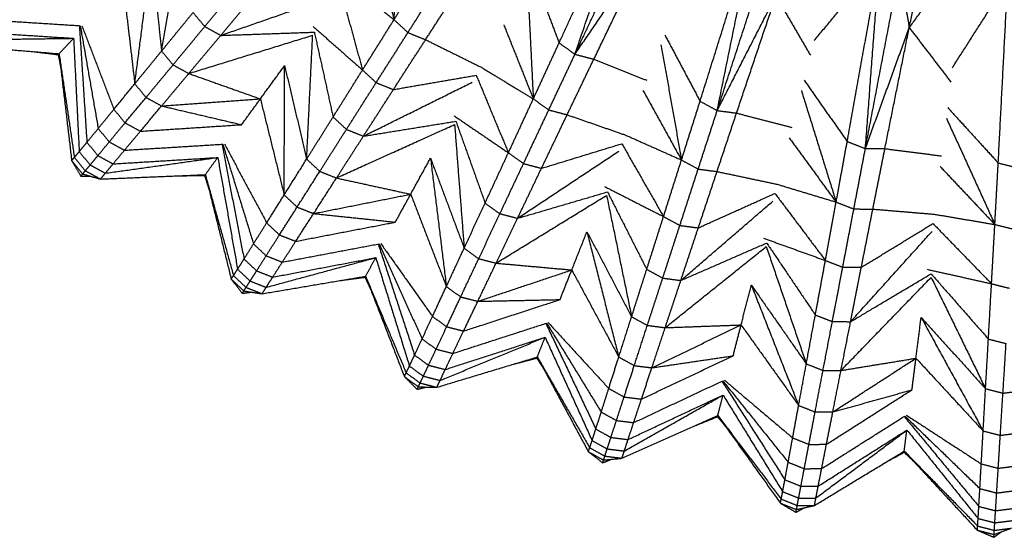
# Model space of a CAD drawing. Header units: millimetres. Extents: x 0 to 20, y 0 to 45.7.
# Tile 2 of 77: x 2.2 to 6.3, y 0 to 2.2. Entities that reach past the tile are written whole.
import ezdxf

# ---------------------------------------------------------------- set-up
doc = ezdxf.new("R2010")
doc.units = ezdxf.units.MM
doc.header["$MEASUREMENT"] = 0
doc.layers.add('Make2D$visible$lines', color=7, linetype='Continuous', true_color=0x000000)

msp = doc.modelspace()

# ---------------------------------------------------------------- linework, layer by layer
at = {"layer": 'Make2D$visible$lines'}
for points in [[(4.4091, 2.0694), (4.5676, 2.4158), (4.7261, 2.7623)], [(4.4753, 2.0218), (4.6007, 2.392), (4.7261, 2.7623)], [(4.4753, 2.0218), (4.6368, 2.3648), (4.7982, 2.7078)], [(3.7185, 2.1666), (3.7369, 2.4107), (3.7553, 2.6548)], [(5.8733, 2.1333), (5.9206, 2.3656), (5.9679, 2.5978)], [(2.7465, 2.0354), (2.7914, 2.2909), (2.8364, 2.5464)], [(4.9985, 1.8252), (5.1123, 2.1888), (5.2261, 2.5523)], [(5.0702, 1.7863), (5.1481, 2.1693), (5.2261, 2.5523)], [(3.6349, 2.4891), (3.6767, 2.3279), (3.7185, 2.1666)], [(5.0702, 1.7863), (5.1873, 2.1468), (5.3045, 2.5074)], [(5.8733, 2.1333), (5.9961, 2.3021), (6.1188, 2.471)], [(2.6345, 1.8983), (2.6692, 2.1667), (2.7039, 2.435)], [(2.7039, 2.435), (2.7252, 2.2352), (2.7465, 2.0354)], [(4.4753, 2.0218), (4.6271, 2.2441), (4.7789, 2.4664)], [(4.5542, 2.0011), (4.6666, 2.2337), (4.7789, 2.4664)], [(5.4755, 2.0789), (5.612, 2.2428), (5.7485, 2.4068)], [(5.6138, 1.6568), (5.6812, 2.0318), (5.7485, 2.4068)], [(5.6898, 1.6272), (5.7192, 2.017), (5.7485, 2.4068)], [(3.7185, 2.1666), (3.7867, 2.2761), (3.855, 2.3855)], [(4.2978, 2.3629), (4.3535, 2.2162), (4.4091, 2.0694)], [(5.6898, 1.6272), (5.7608, 1.9996), (5.8319, 2.372)], [(5.8319, 2.372), (5.8526, 2.2526), (5.8733, 2.1333)], [(2.5861, 2.3096), (2.6103, 2.104), (2.6345, 1.8983)], [(2.9271, 2.1379), (3.001, 2.2272), (3.0749, 2.3165)], [(3.5169, 2.3267), (3.6177, 2.2466), (3.7185, 2.1666)], [(3.7768, 2.1127), (3.8458, 2.2214), (3.9147, 2.33)], [(4.2765, 2.3241), (4.2888, 2.0796), (4.3011, 1.8351)], [(6.0535, 1.9655), (6.1693, 2.1466), (6.2851, 2.3278)], [(6.2454, 1.5669), (6.2652, 1.9473), (6.2851, 2.3278)], [(2.9939, 2.1008), (3.0683, 2.1897), (3.1428, 2.2786)], [(2.9939, 2.1008), (3.234, 2.1844), (3.4742, 2.2679)], [(3.4938, 2.2948), (3.5403, 2.1254), (3.5868, 1.956)], [(3.8505, 2.0829), (3.9204, 2.1912), (3.9904, 2.2996)], [(5.0702, 1.7863), (5.1929, 2.0259), (5.3156, 2.2654)], [(5.151, 1.7756), (5.2333, 2.0205), (5.3156, 2.2654)], [(5.3156, 2.2654), (5.3877, 2.1416), (5.4598, 2.0178)], [(2.7465, 2.0354), (2.8124, 2.1159), (2.8782, 2.1965)], [(2.8782, 2.1965), (2.9027, 2.1672), (2.9271, 2.1379)], [(1.9953, 2.1677), (2.2009, 2.1545), (2.4064, 2.1414)], [(2.4064, 2.1414), (2.444, 1.9262), (2.4815, 1.7111)], [(3.5868, 1.956), (3.6526, 2.0613), (3.7185, 2.1666)], [(3.7185, 2.1666), (3.7476, 2.1397), (3.7768, 2.1127)], [(4.1778, 2.1446), (4.2395, 1.9898), (4.3011, 1.8351)], [(1.9407, 2.1169), (2.1597, 2.1028), (2.3786, 2.0887)], [(2.4029, 2.1395), (2.4186, 1.8964), (2.4343, 1.6534)], [(2.4135, 2.1409), (2.4803, 1.9662), (2.5471, 1.7914)], [(2.7945, 1.9776), (2.8608, 2.0577), (2.9271, 2.1379)], [(2.8603, 1.9413), (3.1193, 2.0213), (3.3784, 2.1013)], [(2.8603, 1.9413), (2.9271, 2.021), (2.9939, 2.1008)], [(2.9271, 2.1379), (2.9605, 2.1194), (2.9939, 2.1008)], [(2.9939, 2.1008), (3.1897, 2.1076), (3.3855, 2.1144)], [(3.3533, 1.5831), (3.3658, 1.8422), (3.3784, 2.1013)], [(3.3802, 2.1385), (3.4835, 2.0472), (3.5868, 1.956)], [(3.3855, 2.1144), (3.4246, 1.9369), (3.4638, 1.7594)], [(3.6438, 1.9031), (3.7103, 2.0079), (3.7768, 2.1127)], [(3.7768, 2.1127), (3.8136, 2.0978), (3.8505, 2.0829)], [(4.8513, 2.1025), (4.9249, 1.9638), (4.9985, 1.8252)], [(5.6898, 1.6272), (5.7816, 1.8803), (5.8733, 2.1333)], [(5.7714, 1.6268), (5.8223, 1.88), (5.8733, 2.1333)], [(5.8733, 2.1333), (5.9604, 2.0195), (6.0474, 1.9057)], [(1.8807, 2.0606), (2.0993, 2.0423), (2.3179, 2.024)], [(1.9037, 2.0823), (2.1412, 2.0855), (2.3786, 2.0887)], [(2.3179, 2.024), (2.3482, 2.0563), (2.3786, 2.0887)], [(2.3786, 2.0887), (2.3904, 1.8515), (2.4021, 1.6143)], [(3.7159, 1.8741), (3.7832, 1.9785), (3.8505, 2.0829)], [(3.8505, 2.0829), (3.9658, 2.0257), (4.0811, 1.9686)], [(4.3011, 1.8351), (4.3551, 1.9523), (4.4091, 2.0694)], [(4.4091, 2.0694), (4.4422, 2.0456), (4.4753, 2.0218)], [(4.835, 2.0613), (4.8779, 1.8203), (4.9207, 1.5793)], [(2.2126, 2.0328), (2.2636, 2.0266), (2.3145, 2.0204)], [(2.3145, 2.0204), (2.3162, 2.0222), (2.3179, 2.024)], [(2.3145, 2.0204), (2.3197, 1.9927), (2.3248, 1.965)], [(2.3179, 2.024), (2.3442, 1.8004), (2.3705, 1.5768)], [(2.3179, 2.024), (2.3499, 1.807), (2.3819, 1.59)], [(2.6345, 1.8983), (2.6905, 1.9669), (2.7465, 2.0354)], [(2.7465, 2.0354), (2.7705, 2.0065), (2.7945, 1.9776)], [(4.3658, 1.7889), (4.4205, 1.9054), (4.4753, 2.0218)], [(4.4753, 2.0218), (4.5148, 2.0114), (4.5542, 2.0011)], [(2.6817, 1.8412), (2.7381, 1.9094), (2.7945, 1.9776)], [(2.7945, 1.9776), (2.8274, 1.9594), (2.8603, 1.9413)], [(4.4426, 1.7686), (4.4984, 1.8848), (4.5542, 2.0011)], [(4.5542, 2.0011), (4.6652, 1.9569), (4.7762, 1.9128)], [(2.7467, 1.8056), (2.8035, 1.8734), (2.8603, 1.9413)], [(2.8603, 1.9413), (3.01, 1.8882), (3.1597, 1.8351)], [(3.1597, 1.8351), (3.2103, 1.9047), (3.2609, 1.9743)], [(3.2593, 1.4331), (3.2601, 1.7037), (3.2609, 1.9743)], [(3.2609, 1.9743), (3.3071, 1.7787), (3.3533, 1.5831)], [(3.4638, 1.7594), (3.5253, 1.8577), (3.5868, 1.956)], [(3.5868, 1.956), (3.6153, 1.9295), (3.6438, 1.9031)], [(4.0811, 1.9686), (4.1911, 1.9019), (4.3011, 1.8351)], [(2.5471, 1.7914), (2.5908, 1.8449), (2.6345, 1.8983)], [(2.6345, 1.8983), (2.6581, 1.8698), (2.6817, 1.8412)], [(3.5196, 1.7074), (3.5817, 1.8053), (3.6438, 1.9031)], [(3.5905, 1.679), (3.8183, 1.792), (4.0461, 1.905)], [(3.6438, 1.9031), (3.6799, 1.8886), (3.7159, 1.8741)], [(3.7159, 1.8741), (3.889, 1.9041), (4.0621, 1.9341)], [(4.0621, 1.9341), (4.1295, 1.7719), (4.1969, 1.6096)], [(5.4331, 1.9135), (5.5234, 1.7851), (5.6138, 1.6568)], [(3.5905, 1.679), (3.6532, 1.7765), (3.7159, 1.8741)], [(4.7596, 1.8708), (4.8401, 1.725), (4.9207, 1.5793)], [(5.422, 1.8705), (5.4948, 1.6368), (5.5675, 1.4031)], [(2.5937, 1.7349), (2.6377, 1.788), (2.6817, 1.8412)], [(2.6817, 1.8412), (2.7142, 1.8234), (2.7467, 1.8056)], [(2.7467, 1.8056), (2.9532, 1.8203), (3.1597, 1.8351)], [(3.0813, 1.7271), (3.1205, 1.7811), (3.1597, 1.8351)], [(3.1597, 1.8351), (3.2095, 1.6341), (3.2593, 1.4331)], [(4.1969, 1.6096), (4.249, 1.7224), (4.3011, 1.8351)], [(4.3011, 1.8351), (4.3334, 1.812), (4.3658, 1.7889)], [(4.9207, 1.5793), (4.9596, 1.7022), (4.9985, 1.8252)], [(4.9985, 1.8252), (5.0343, 1.8058), (5.0702, 1.7863)], [(2.4815, 1.7111), (2.5143, 1.7513), (2.5471, 1.7914)], [(2.5471, 1.7914), (2.5704, 1.7631), (2.5937, 1.7349)], [(2.658, 1.6997), (2.7023, 1.7526), (2.7467, 1.8056)], [(2.7467, 1.8056), (2.914, 1.7663), (3.0813, 1.7271)], [(4.2601, 1.5643), (4.3129, 1.6766), (4.3658, 1.7889)], [(4.3658, 1.7889), (4.4042, 1.7787), (4.4426, 1.7686)], [(4.9906, 1.5415), (5.0304, 1.6639), (5.0702, 1.7863)], [(5.0694, 1.531), (5.1102, 1.6533), (5.151, 1.7756)], [(5.0702, 1.7863), (5.1106, 1.781), (5.151, 1.7756)], [(5.151, 1.7756), (5.2667, 1.7457), (5.3823, 1.7158)], [(6.0339, 1.7988), (6.1396, 1.6829), (6.2454, 1.5669)], [(2.5277, 1.6551), (2.5607, 1.695), (2.5937, 1.7349)], [(2.5937, 1.7349), (2.6259, 1.7173), (2.658, 1.6997)], [(3.3533, 1.5831), (3.4085, 1.6713), (3.4638, 1.7594)], [(3.4638, 1.7594), (3.4917, 1.7334), (3.5196, 1.7074)], [(3.5905, 1.679), (3.7839, 1.7103), (3.9773, 1.7415)], [(3.969, 1.7648), (4.083, 1.6872), (4.1969, 1.6096)], [(3.9773, 1.7415), (4.0384, 1.5704), (4.0994, 1.3992)], [(4.3352, 1.5445), (4.3889, 1.6565), (4.4426, 1.7686)], [(4.4426, 1.7686), (4.5641, 1.7263), (4.6857, 1.6841)], [(6.0284, 1.7549), (6.1298, 1.5321), (6.2312, 1.3093)], [(2.4343, 1.6534), (2.4579, 1.6822), (2.4815, 1.7111)], [(2.4815, 1.7111), (2.5046, 1.6831), (2.5277, 1.6551)], [(2.5914, 1.6202), (2.6247, 1.66), (2.658, 1.6997)], [(2.658, 1.6997), (2.8697, 1.7134), (3.0813, 1.7271)], [(3.4081, 1.5317), (3.4639, 1.6196), (3.5196, 1.7074)], [(3.478, 1.504), (3.7249, 1.6158), (3.9719, 1.7277)], [(3.5196, 1.7074), (3.555, 1.6932), (3.5905, 1.679)], [(3.9719, 1.7277), (3.9919, 1.4691), (4.0119, 1.2104)], [(2.4021, 1.6143), (2.4182, 1.6338), (2.4343, 1.6534)], [(2.4343, 1.6534), (2.4572, 1.6255), (2.4802, 1.5976)], [(2.4802, 1.5976), (2.5039, 1.6263), (2.5277, 1.6551)], [(2.5277, 1.6551), (2.5596, 1.6376), (2.5914, 1.6202)], [(3.478, 1.504), (3.5342, 1.5915), (3.5905, 1.679)], [(4.3352, 1.5445), (4.5032, 1.596), (4.6712, 1.6475)], [(4.6712, 1.6475), (4.7584, 1.495), (4.8456, 1.3425)], [(4.6857, 1.6841), (4.8032, 1.6317), (4.9207, 1.5793)], [(5.3711, 1.6721), (5.4693, 1.5376), (5.5675, 1.4031)], [(5.5675, 1.4031), (5.5906, 1.5299), (5.6138, 1.6568)], [(5.6138, 1.6568), (5.6518, 1.642), (5.6898, 1.6272)], [(2.3819, 1.59), (2.392, 1.6022), (2.4021, 1.6143)], [(2.4021, 1.6143), (2.425, 1.5865), (2.4479, 1.5586)], [(2.5436, 1.563), (2.5675, 1.5916), (2.5914, 1.6202)], [(2.5914, 1.6202), (2.797, 1.6329), (3.0025, 1.6456)], [(2.9993, 1.6433), (3.0453, 1.4041), (3.0914, 1.165)], [(3.0025, 1.6456), (3.0668, 1.4369), (3.131, 1.2282)], [(3.0096, 1.6461), (3.0978, 1.4811), (3.186, 1.3161)], [(4.0994, 1.3992), (4.1482, 1.5044), (4.1969, 1.6096)], [(4.1969, 1.6096), (4.2285, 1.587), (4.2601, 1.5643)], [(4.2352, 1.3353), (4.4471, 1.476), (4.6589, 1.6166)], [(5.6416, 1.3744), (5.6657, 1.5008), (5.6898, 1.6272)], [(5.6898, 1.6272), (5.7306, 1.627), (5.7714, 1.6268)], [(5.721, 1.3738), (5.7462, 1.5003), (5.7714, 1.6268)], [(5.7714, 1.6268), (5.8899, 1.6116), (6.0083, 1.5964)], [(2.3705, 1.5768), (2.3762, 1.5834), (2.3819, 1.59)], [(2.3705, 1.5768), (2.3935, 1.5487), (2.4165, 1.5207)], [(2.3705, 1.5768), (2.3898, 1.5442), (2.4091, 1.5117)], [(2.3819, 1.59), (2.4048, 1.5621), (2.4277, 1.5342)], [(2.4479, 1.5586), (2.4641, 1.5781), (2.4802, 1.5976)], [(2.4802, 1.5976), (2.5119, 1.5803), (2.5436, 1.563)], [(2.5112, 1.524), (2.7464, 1.557), (2.9816, 1.5899)], [(2.5436, 1.563), (2.7626, 1.5764), (2.9816, 1.5899)], [(2.9294, 1.518), (2.9555, 1.554), (2.9816, 1.5899)], [(2.9816, 1.5899), (3.023, 1.356), (3.0643, 1.1222)], [(3.2593, 1.4331), (3.3063, 1.5081), (3.3533, 1.5831)], [(3.3533, 1.5831), (3.3807, 1.5574), (3.4081, 1.5317)], [(3.7883, 1.4361), (3.8298, 1.5115), (3.8712, 1.5869)], [(3.8712, 1.5869), (3.9044, 1.3184), (3.9375, 1.0498)], [(3.8712, 1.5869), (3.9416, 1.3987), (4.0119, 1.2104)], [(4.8456, 1.3425), (4.8831, 1.4609), (4.9207, 1.5793)], [(4.9207, 1.5793), (4.9557, 1.5604), (4.9906, 1.5415)], [(6.2312, 1.3093), (6.2383, 1.4381), (6.2454, 1.5669)], [(6.2454, 1.5669), (6.285, 1.557), (6.3245, 1.547)], [(2.4165, 1.5207), (2.4221, 1.5274), (2.4277, 1.5342)], [(2.4277, 1.5342), (2.4378, 1.5464), (2.4479, 1.5586)], [(2.4277, 1.5342), (2.4594, 1.5169), (2.4912, 1.4996)], [(2.4479, 1.5586), (2.4796, 1.5413), (2.5112, 1.524)], [(2.4912, 1.4996), (2.5012, 1.5118), (2.5112, 1.524)], [(2.5112, 1.524), (2.5274, 1.5435), (2.5436, 1.563)], [(3.3133, 1.3823), (3.3607, 1.457), (3.4081, 1.5317)], [(3.4081, 1.5317), (3.4431, 1.5179), (3.478, 1.504)], [(4.1614, 1.3546), (4.2107, 1.4595), (4.2601, 1.5643)], [(4.2352, 1.3353), (4.2852, 1.4399), (4.3352, 1.5445)], [(4.2601, 1.5643), (4.2977, 1.5544), (4.3352, 1.5445)], [(4.9139, 1.3054), (4.9523, 1.4235), (4.9906, 1.5415)], [(4.9906, 1.5415), (5.03, 1.5362), (5.0694, 1.531)], [(4.991, 1.2952), (5.0302, 1.4131), (5.0694, 1.531)], [(5.0694, 1.531), (5.1953, 1.5043), (5.3212, 1.4776)], [(6.0027, 1.5516), (6.117, 1.4305), (6.2312, 1.3093)], [(2.4091, 1.5117), (2.4128, 1.5162), (2.4165, 1.5207)], [(2.4091, 1.5117), (2.4284, 1.5118), (2.4478, 1.5119)], [(2.4165, 1.5207), (2.4539, 1.5101), (2.4912, 1.4996)], [(2.4912, 1.4996), (2.7103, 1.5088), (2.9294, 1.518)], [(2.8239, 1.5136), (2.8752, 1.5138), (2.9265, 1.5141)], [(2.9265, 1.5141), (2.928, 1.5161), (2.9294, 1.518)], [(2.9265, 1.5141), (2.9351, 1.4872), (2.9437, 1.4604)], [(2.9294, 1.518), (2.9836, 1.2995), (3.0377, 1.081)], [(2.9294, 1.518), (2.9884, 1.3068), (3.0473, 1.0955)], [(3.3822, 1.3551), (3.4301, 1.4295), (3.478, 1.504)], [(3.478, 1.504), (3.6332, 1.4701), (3.7883, 1.4361)], [(4.2352, 1.3353), (4.4232, 1.3906), (4.6112, 1.4458)], [(4.6, 1.4678), (4.7228, 1.4052), (4.8456, 1.3425)], [(4.6112, 1.4458), (4.6932, 1.2837), (4.7753, 1.1215)], [(5.3212, 1.4776), (5.4443, 1.4403), (5.5675, 1.4031)], [(3.186, 1.3161), (3.2227, 1.3746), (3.2593, 1.4331)], [(3.2593, 1.4331), (3.2863, 1.4077), (3.3133, 1.3823)], [(3.3822, 1.3551), (3.5853, 1.3956), (3.7883, 1.4361)], [(3.7241, 1.3192), (3.7562, 1.3777), (3.7883, 1.4361)], [(3.7883, 1.4361), (3.8629, 1.243), (3.9375, 1.0498)], [(4.1456, 1.1475), (4.3766, 1.2895), (4.6075, 1.4314)], [(4.6075, 1.4314), (4.6598, 1.1773), (4.7121, 0.9232)], [(4.918, 1.0751), (5.1106, 1.2412), (5.3031, 1.4073)], [(4.991, 1.2952), (5.1512, 1.3674), (5.3114, 1.4395)], [(5.3114, 1.4395), (5.417, 1.2991), (5.5226, 1.1587)], [(5.5226, 1.1587), (5.545, 1.2809), (5.5675, 1.4031)], [(5.5675, 1.4031), (5.6045, 1.3887), (5.6416, 1.3744)], [(3.2394, 1.2658), (3.2763, 1.3241), (3.3133, 1.3823)], [(3.3133, 1.3823), (3.3478, 1.3687), (3.3822, 1.3551)], [(4.0119, 1.2104), (4.0557, 1.3048), (4.0994, 1.3992)], [(4.0994, 1.3992), (4.1304, 1.3769), (4.1614, 1.3546)], [(5.5951, 1.1306), (5.6183, 1.2525), (5.6416, 1.3744)], [(5.6416, 1.3744), (5.6813, 1.3741), (5.721, 1.3738)], [(5.6728, 1.1301), (5.6969, 1.2519), (5.721, 1.3738)], [(5.721, 1.3738), (5.8493, 1.3631), (5.9775, 1.3524)], [(3.3075, 1.239), (3.3449, 1.297), (3.3822, 1.3551)], [(3.3075, 1.239), (3.5158, 1.2791), (3.7241, 1.3192)], [(3.3822, 1.3551), (3.5532, 1.3372), (3.7241, 1.3192)], [(4.0728, 1.1663), (4.1171, 1.2605), (4.1614, 1.3546)], [(4.1456, 1.1475), (4.1904, 1.2414), (4.2352, 1.3353)], [(4.1614, 1.3546), (4.1983, 1.345), (4.2352, 1.3353)], [(4.7753, 1.1215), (4.8104, 1.232), (4.8456, 1.3425)], [(4.8456, 1.3425), (4.8797, 1.324), (4.9139, 1.3054)], [(5.9775, 1.3524), (6.1044, 1.3309), (6.2312, 1.3093)], [(3.131, 1.2282), (3.1585, 1.2721), (3.186, 1.3161)], [(3.186, 1.3161), (3.2127, 1.2909), (3.2394, 1.2658)], [(4.462, 1.1191), (4.4937, 1.1991), (4.5253, 1.2791)], [(4.5253, 1.2791), (4.5919, 1.0168), (4.6584, 0.7546)], [(4.5253, 1.2791), (4.6187, 1.1012), (4.7121, 0.9232)], [(4.8423, 1.085), (4.8781, 1.1952), (4.9139, 1.3054)], [(4.9139, 1.3054), (4.9525, 1.3003), (4.991, 1.2952)], [(4.918, 1.0751), (4.9545, 1.1852), (4.991, 1.2952)], [(5.628, 0.9026), (5.7982, 1.0915), (5.9684, 1.2804)], [(5.6728, 1.1301), (5.8227, 1.2217), (5.9726, 1.3134)], [(5.9726, 1.3134), (6.095, 1.1873), (6.2173, 1.0613)], [(6.2173, 1.0613), (6.2243, 1.1853), (6.2312, 1.3093)], [(6.2312, 1.3093), (6.2698, 1.2997), (6.3084, 1.2901)], [(3.1839, 1.1783), (3.2116, 1.2221), (3.2394, 1.2658)], [(3.2394, 1.2658), (3.2734, 1.2524), (3.3075, 1.239)], [(3.2514, 1.1518), (3.2795, 1.1954), (3.3075, 1.239)], [(5.2633, 1.2523), (5.393, 1.2055), (5.5226, 1.1587)], [(3.0914, 1.165), (3.1112, 1.1966), (3.131, 1.2282)], [(3.131, 1.2282), (3.1574, 1.2032), (3.1839, 1.1783)], [(3.2514, 1.1518), (3.4538, 1.1901), (3.6561, 1.2285)], [(3.6532, 1.2257), (3.7288, 0.9943), (3.8045, 0.7628)], [(3.6561, 1.2285), (3.746, 1.0295), (3.8359, 0.8304)], [(3.6631, 1.2298), (3.7713, 1.0772), (3.8795, 0.9245)], [(3.9375, 1.0498), (3.9747, 1.1301), (4.0119, 1.2104)], [(4.0119, 1.2104), (4.0424, 1.1884), (4.0728, 1.1663)], [(4.8526, 0.8776), (5.0639, 1.0474), (5.2753, 1.2171)], [(4.918, 1.0751), (5.0976, 1.1535), (5.2771, 1.2319)], [(5.2753, 1.2171), (5.359, 0.9716), (5.4427, 0.7261)], [(5.2771, 1.2319), (5.3788, 1.0813), (5.4805, 0.9307)], [(3.0643, 1.1222), (3.0779, 1.1436), (3.0914, 1.165)], [(3.0914, 1.165), (3.1176, 1.1402), (3.1439, 1.1154)], [(3.1439, 1.1154), (3.1639, 1.1469), (3.1839, 1.1783)], [(3.1839, 1.1783), (3.2176, 1.165), (3.2514, 1.1518)], [(3.1839, 1.0463), (3.4131, 1.1084), (3.6423, 1.1706)], [(3.2111, 1.089), (3.4267, 1.1298), (3.6423, 1.1706)], [(3.5996, 1.0928), (3.621, 1.1317), (3.6423, 1.1706)], [(3.6423, 1.1706), (3.7127, 0.9437), (3.783, 0.7169)], [(3.9974, 1.0062), (4.0351, 1.0863), (4.0728, 1.1663)], [(4.0728, 1.1663), (4.1092, 1.1569), (4.1456, 1.1475)], [(5.4805, 0.9307), (5.5016, 1.0447), (5.5226, 1.1587)], [(5.5226, 1.1587), (5.5588, 1.1446), (5.5951, 1.1306)], [(3.0473, 1.0955), (3.0558, 1.1089), (3.0643, 1.1222)], [(3.0643, 1.1222), (3.0906, 1.0974), (3.1168, 1.0727)], [(3.1168, 1.0727), (3.1303, 1.094), (3.1439, 1.1154)], [(3.1439, 1.1154), (3.1775, 1.1022), (3.2111, 1.089)], [(3.2111, 1.089), (3.2313, 1.1204), (3.2514, 1.1518)], [(4.0692, 0.9878), (4.1074, 1.0677), (4.1456, 1.1475)], [(4.0692, 0.9878), (4.2656, 1.0535), (4.462, 1.1191)], [(4.1456, 1.1475), (4.3038, 1.1333), (4.462, 1.1191)], [(4.4129, 0.9951), (4.4374, 1.0571), (4.462, 1.1191)], [(4.462, 1.1191), (4.5602, 0.9369), (4.6584, 0.7546)], [(4.7121, 0.9232), (4.7437, 1.0224), (4.7753, 1.1215)], [(4.7753, 1.1215), (4.8088, 1.1033), (4.8423, 1.085)], [(5.5516, 0.9029), (5.5734, 1.0167), (5.5951, 1.1306)], [(5.5951, 1.1306), (5.6339, 1.1303), (5.6728, 1.1301)], [(5.628, 0.9026), (5.6504, 1.0163), (5.6728, 1.1301)], [(5.9484, 1.1217), (6.0829, 1.0915), (6.2173, 1.0613)], [(3.0377, 1.081), (3.0425, 1.0883), (3.0473, 1.0955)], [(3.0377, 1.081), (3.0641, 1.0561), (3.0904, 1.0311)], [(3.0377, 1.081), (3.0609, 1.0511), (3.0842, 1.0212)], [(3.0473, 1.0955), (3.0736, 1.0707), (3.0998, 1.0459)], [(3.0998, 1.0459), (3.1083, 1.0593), (3.1168, 1.0727)], [(3.1168, 1.0727), (3.1503, 1.0595), (3.1839, 1.0463)], [(3.1671, 1.0195), (3.3833, 1.0561), (3.5996, 1.0928)], [(3.1839, 1.0463), (3.1975, 1.0676), (3.2111, 1.089)], [(3.4953, 1.0751), (3.5462, 1.0818), (3.5972, 1.0885)], [(3.5972, 1.0885), (3.5984, 1.0906), (3.5996, 1.0928)], [(3.5972, 1.0885), (3.6091, 1.0629), (3.621, 1.0373)], [(3.5996, 1.0928), (3.6807, 0.8828), (3.7618, 0.6727)], [(3.5996, 1.0928), (3.6845, 0.8906), (3.7695, 0.6884)], [(4.778, 0.8871), (4.8102, 0.9861), (4.8423, 1.085)], [(4.8423, 1.085), (4.8802, 1.0801), (4.918, 1.0751)], [(4.8526, 0.8776), (4.8853, 0.9764), (4.918, 1.0751)], [(5.5878, 0.6984), (5.7763, 0.8933), (5.9647, 1.0882)], [(5.628, 0.9026), (5.7963, 1.0028), (5.9646, 1.1031)], [(5.9646, 1.1031), (6.0844, 0.9664), (6.2042, 0.8298)], [(5.9647, 1.0882), (6.0785, 0.8551), (6.1923, 0.622)], [(3.0842, 1.0212), (3.0873, 1.0262), (3.0904, 1.0311)], [(3.0904, 1.0311), (3.0951, 1.0385), (3.0998, 1.0459)], [(3.0904, 1.0311), (3.1287, 1.0253), (3.1671, 1.0195)], [(3.0998, 1.0459), (3.1334, 1.0327), (3.1671, 1.0195)], [(3.1671, 1.0195), (3.1755, 1.0329), (3.1839, 1.0463)], [(3.8795, 0.9245), (3.9085, 0.9872), (3.9375, 1.0498)], [(3.9375, 1.0498), (3.9675, 1.028), (3.9974, 1.0062)], [(5.17, 0.8891), (5.1914, 0.9724), (5.2128, 1.0557)], [(5.2128, 1.0557), (5.3117, 0.8039), (5.4106, 0.552)], [(5.2128, 1.0557), (5.3278, 0.8909), (5.4427, 0.7261)], [(6.2042, 0.8298), (6.2108, 0.9455), (6.2173, 1.0613)], [(6.2173, 1.0613), (6.2551, 1.0519), (6.2928, 1.0424)], [(3.0842, 1.0212), (3.1033, 1.0237), (3.1225, 1.0263)], [(3.9387, 0.8813), (3.9681, 0.9438), (3.9974, 1.0062)], [(3.9974, 1.0062), (4.0333, 0.997), (4.0692, 0.9878)], [(4.0097, 0.8633), (4.2113, 0.9292), (4.4129, 0.9951)], [(4.0692, 0.9878), (4.2411, 0.9915), (4.4129, 0.9951)], [(4.0097, 0.8633), (4.0395, 0.9256), (4.0692, 0.9878)], [(3.8359, 0.8304), (3.8577, 0.8775), (3.8795, 0.9245)], [(3.8795, 0.9245), (3.9091, 0.9029), (3.9387, 0.8813)], [(4.6584, 0.7546), (4.6852, 0.8389), (4.7121, 0.9232)], [(4.7121, 0.9232), (4.745, 0.9052), (4.778, 0.8871)], [(5.4427, 0.7261), (5.4616, 0.8284), (5.4805, 0.9307)], [(5.4805, 0.9307), (5.5161, 0.9168), (5.5516, 0.9029)], [(5.9014, 0.7496), (5.9121, 0.8349), (5.9229, 0.9203)], [(5.9229, 0.9203), (6.0526, 0.6828), (6.1823, 0.4453)], [(5.9229, 0.9203), (6.0576, 0.7712), (6.1923, 0.622)], [(3.8946, 0.7876), (3.9166, 0.8345), (3.9387, 0.8813)], [(3.9387, 0.8813), (3.9742, 0.8723), (4.0097, 0.8633)], [(3.9649, 0.7697), (4.1609, 0.8331), (4.3568, 0.8966)], [(4.3543, 0.8935), (4.4583, 0.6733), (4.5624, 0.4531)], [(4.3568, 0.8966), (4.471, 0.7104), (4.5851, 0.5242)], [(4.3636, 0.8987), (4.4901, 0.7609), (4.6165, 0.623)], [(4.7233, 0.7188), (4.7507, 0.803), (4.778, 0.8871)], [(4.778, 0.8871), (4.8153, 0.8824), (4.8526, 0.8776)], [(4.7969, 0.7096), (4.9835, 0.7993), (5.17, 0.8891)], [(4.7969, 0.7096), (4.8247, 0.7936), (4.8526, 0.8776)], [(4.8526, 0.8776), (5.0113, 0.8833), (5.17, 0.8891)], [(5.1369, 0.7599), (5.1535, 0.8245), (5.17, 0.8891)], [(5.17, 0.8891), (5.2903, 0.7205), (5.4106, 0.552)], [(5.5127, 0.6985), (5.5321, 0.8007), (5.5516, 0.9029)], [(5.5516, 0.9029), (5.5898, 0.9027), (5.628, 0.9026)], [(5.5878, 0.6984), (5.6079, 0.8005), (5.628, 0.9026)], [(3.8045, 0.7628), (3.8202, 0.7966), (3.8359, 0.8304)], [(3.8359, 0.8304), (3.8652, 0.809), (3.8946, 0.7876)], [(3.9112, 0.6566), (4.1308, 0.747), (4.3504, 0.8374)], [(3.9328, 0.7024), (4.1416, 0.7699), (4.3504, 0.8374)], [(3.9649, 0.7697), (3.9873, 0.8165), (4.0097, 0.8633)], [(4.3177, 0.7548), (4.3341, 0.7961), (4.3504, 0.8374)], [(4.3504, 0.8374), (4.4487, 0.6211), (4.5469, 0.4049)], [(6.1923, 0.622), (6.1983, 0.7259), (6.2042, 0.8298)], [(6.2042, 0.8298), (6.2412, 0.8204), (6.2782, 0.8111)], [(3.8628, 0.7202), (3.8787, 0.7539), (3.8946, 0.7876)], [(3.8946, 0.7876), (3.9298, 0.7787), (3.9649, 0.7697)], [(6.2652, 0.6034), (6.2717, 0.7073), (6.2782, 0.8111)], [(3.783, 0.7169), (3.7938, 0.7398), (3.8045, 0.7628)], [(3.8045, 0.7628), (3.8337, 0.7415), (3.8628, 0.7202)], [(3.8978, 0.628), (4.1078, 0.6914), (4.3177, 0.7548)], [(3.9328, 0.7024), (3.9489, 0.736), (3.9649, 0.7697)], [(4.2165, 0.7242), (4.2662, 0.7372), (4.3159, 0.7503)], [(4.3159, 0.7503), (4.3168, 0.7525), (4.3177, 0.7548)], [(4.3159, 0.7503), (4.3309, 0.7264), (4.3459, 0.7025)], [(4.3177, 0.7548), (4.4245, 0.5566), (4.5313, 0.3584)], [(4.3177, 0.7548), (4.4274, 0.5649), (4.537, 0.3749)], [(4.6165, 0.623), (4.6375, 0.6888), (4.6584, 0.7546)], [(4.6584, 0.7546), (4.6909, 0.7367), (4.7233, 0.7188)], [(4.7534, 0.5785), (4.9451, 0.6692), (5.1369, 0.7599)], [(4.7969, 0.7096), (4.9669, 0.7347), (5.1369, 0.7599)], [(5.5536, 0.5247), (5.7275, 0.6372), (5.9014, 0.7496)], [(5.5878, 0.6984), (5.7446, 0.724), (5.9014, 0.7496)], [(5.8846, 0.6172), (5.893, 0.6834), (5.9014, 0.7496)], [(5.9014, 0.7496), (6.0418, 0.5974), (6.1823, 0.4453)], [(3.7695, 0.6884), (3.7763, 0.7026), (3.783, 0.7169)], [(3.783, 0.7169), (3.8122, 0.6956), (3.8413, 0.6744)], [(3.8413, 0.6744), (3.8521, 0.6973), (3.8628, 0.7202)], [(3.8628, 0.7202), (3.8978, 0.7113), (3.9328, 0.7024)], [(3.9112, 0.6566), (3.922, 0.6795), (3.9328, 0.7024)], [(4.6807, 0.5876), (4.702, 0.6532), (4.7233, 0.7188)], [(4.7233, 0.7188), (4.7601, 0.7142), (4.7969, 0.7096)], [(4.7534, 0.5785), (4.7751, 0.6441), (4.7969, 0.7096)], [(5.4106, 0.552), (5.4267, 0.639), (5.4427, 0.7261)], [(5.4427, 0.7261), (5.4777, 0.7123), (5.5127, 0.6985)], [(3.7618, 0.6727), (3.7656, 0.6806), (3.7695, 0.6884)], [(3.7618, 0.6727), (3.7911, 0.6513), (3.8203, 0.6298)], [(3.7618, 0.6727), (3.7886, 0.646), (3.8153, 0.6193)], [(3.7695, 0.6884), (3.7986, 0.667), (3.8278, 0.6457)], [(3.8278, 0.6457), (3.8345, 0.66), (3.8413, 0.6744)], [(3.8413, 0.6744), (3.8762, 0.6655), (3.9112, 0.6566)], [(5.4795, 0.5247), (5.4961, 0.6116), (5.5127, 0.6985)], [(5.5127, 0.6985), (5.5502, 0.6984), (5.5878, 0.6984)], [(5.5536, 0.5247), (5.5707, 0.6116), (5.5878, 0.6984)], [(3.8153, 0.6193), (3.8178, 0.6245), (3.8203, 0.6298)], [(3.8153, 0.6193), (3.8341, 0.6241), (3.8528, 0.629)], [(3.8203, 0.6298), (3.8241, 0.6378), (3.8278, 0.6457)], [(3.8203, 0.6298), (3.8591, 0.6289), (3.8978, 0.628)], [(3.8278, 0.6457), (3.8628, 0.6368), (3.8978, 0.628)], [(3.8978, 0.628), (3.9045, 0.6423), (3.9112, 0.6566)], [(4.5851, 0.5242), (4.6008, 0.5736), (4.6165, 0.623)], [(4.6165, 0.623), (4.6486, 0.6053), (4.6807, 0.5876)], [(4.7207, 0.4801), (4.9072, 0.5676), (5.0936, 0.6551)], [(5.0915, 0.6517), (5.2223, 0.4463), (5.3532, 0.2409)], [(5.0936, 0.6551), (5.2302, 0.4847), (5.3668, 0.3142)], [(5.1001, 0.6581), (5.2428, 0.5372), (5.3856, 0.4162)], [(6.1823, 0.4453), (6.1873, 0.5337), (6.1923, 0.622)], [(6.1923, 0.622), (6.2287, 0.6127), (6.2652, 0.6034)], [(4.6487, 0.4891), (4.6647, 0.5383), (4.6807, 0.5876)], [(4.6807, 0.5876), (4.717, 0.583), (4.7534, 0.5785)], [(4.6816, 0.3612), (4.8881, 0.4784), (5.0947, 0.5956)], [(4.6973, 0.4093), (4.896, 0.5024), (5.0947, 0.5956)], [(4.7207, 0.4801), (4.7371, 0.5293), (4.7534, 0.5785)], [(5.0726, 0.5095), (5.0836, 0.5526), (5.0947, 0.5956)], [(5.0947, 0.5956), (5.2192, 0.3933), (5.3438, 0.1911)], [(5.5269, 0.3893), (5.7058, 0.5032), (5.8846, 0.6172)], [(5.5536, 0.5247), (5.7191, 0.571), (5.8846, 0.6172)], [(6.254, 0.4268), (6.2596, 0.5151), (6.2652, 0.6034)], [(6.2652, 0.6034), (6.3024, 0.6081), (6.3397, 0.6128)], [(5.3856, 0.4162), (5.3981, 0.4841), (5.4106, 0.552)], [(5.4106, 0.552), (5.4451, 0.5383), (5.4795, 0.5247)], [(4.5624, 0.4531), (4.5738, 0.4886), (4.5851, 0.5242)], [(4.5851, 0.5242), (4.6169, 0.5066), (4.6487, 0.4891)], [(4.6719, 0.3311), (4.8723, 0.4203), (5.0726, 0.5095)], [(4.976, 0.4665), (5.0237, 0.4857), (5.0714, 0.5048)], [(5.0714, 0.5048), (5.072, 0.5072), (5.0726, 0.5095)], [(5.0714, 0.5048), (5.0892, 0.483), (5.1071, 0.4612)], [(5.0726, 0.5095), (5.2034, 0.3263), (5.3342, 0.1431)], [(5.0726, 0.5095), (5.2052, 0.3348), (5.3378, 0.1601)], [(5.4536, 0.3891), (5.4666, 0.4569), (5.4795, 0.5247)], [(5.4795, 0.5247), (5.5166, 0.5247), (5.5536, 0.5247)], [(5.5068, 0.2875), (5.6809, 0.3977), (5.8549, 0.5078)], [(5.5269, 0.3893), (5.5403, 0.457), (5.5536, 0.5247)], [(5.8531, 0.5042), (6.0087, 0.3168), (6.1643, 0.1294)], [(5.8549, 0.5078), (6.0117, 0.3559), (6.1686, 0.2039)], [(5.8609, 0.5116), (6.0177, 0.4095), (6.1744, 0.3074)], [(4.5469, 0.4049), (4.5546, 0.429), (4.5624, 0.4531)], [(4.5624, 0.4531), (4.594, 0.4356), (4.6256, 0.4182)], [(4.6256, 0.4182), (4.6371, 0.4536), (4.6487, 0.4891)], [(4.6487, 0.4891), (4.6847, 0.4846), (4.7207, 0.4801)], [(4.6973, 0.4093), (4.709, 0.4447), (4.7207, 0.4801)], [(4.61, 0.37), (4.6178, 0.3941), (4.6256, 0.4182)], [(4.6256, 0.4182), (4.6615, 0.4137), (4.6973, 0.4093)], [(5.3668, 0.3142), (5.3762, 0.3652), (5.3856, 0.4162)], [(5.3856, 0.4162), (5.4196, 0.4027), (5.4536, 0.3891)], [(5.4829, 0.1646), (5.6731, 0.3068), (5.8634, 0.4489)], [(5.4925, 0.2143), (5.6779, 0.3316), (5.8634, 0.4489)], [(5.8523, 0.3608), (5.8578, 0.4049), (5.8634, 0.4489)], [(5.8634, 0.4489), (6.0123, 0.2639), (6.1612, 0.0789)], [(6.1744, 0.3074), (6.1784, 0.3764), (6.1823, 0.4453)], [(6.1823, 0.4453), (6.2182, 0.4361), (6.254, 0.4268)], [(6.2454, 0.2891), (6.2497, 0.358), (6.254, 0.4268)], [(6.254, 0.4268), (6.2908, 0.4315), (6.3276, 0.4362)], [(4.5313, 0.3584), (4.5342, 0.3667), (4.537, 0.3749)], [(4.537, 0.3749), (4.5419, 0.3899), (4.5469, 0.4049)], [(4.537, 0.3749), (4.5686, 0.3574), (4.6002, 0.3399)], [(4.5469, 0.4049), (4.5784, 0.3875), (4.61, 0.37)], [(4.6816, 0.3612), (4.6894, 0.3852), (4.6973, 0.4093)], [(5.4342, 0.2873), (5.4439, 0.3382), (5.4536, 0.3891)], [(5.4536, 0.3891), (5.4903, 0.3892), (5.5269, 0.3893)], [(5.5068, 0.2875), (5.5169, 0.3384), (5.5269, 0.3893)], [(4.5313, 0.3584), (4.5631, 0.3408), (4.5948, 0.3232)], [(4.5313, 0.3584), (4.5612, 0.3353), (4.5912, 0.3121)], [(4.5948, 0.3232), (4.5975, 0.3315), (4.6002, 0.3399)], [(4.5948, 0.3232), (4.6333, 0.3271), (4.6719, 0.3311)], [(4.6002, 0.3399), (4.6051, 0.3549), (4.61, 0.37)], [(4.6002, 0.3399), (4.6361, 0.3355), (4.6719, 0.3311)], [(4.61, 0.37), (4.6458, 0.3656), (4.6816, 0.3612)], [(4.6719, 0.3311), (4.6767, 0.3461), (4.6816, 0.3612)], [(5.4771, 0.1335), (5.6647, 0.2472), (5.8523, 0.3608)], [(5.7619, 0.3061), (5.8067, 0.331), (5.8516, 0.356)], [(5.8516, 0.356), (5.8519, 0.3584), (5.8523, 0.3608)], [(5.8516, 0.356), (5.8721, 0.3366), (5.8926, 0.3172)], [(5.8523, 0.3608), (6.005, 0.1954), (6.1577, 0.03)], [(5.8523, 0.3608), (6.0057, 0.2041), (6.1591, 0.0474)], [(4.5912, 0.3121), (4.6091, 0.3193), (4.6271, 0.3265)], [(4.5912, 0.3121), (4.593, 0.3176), (4.5948, 0.3232)], [(5.3532, 0.2409), (5.36, 0.2776), (5.3668, 0.3142)], [(5.3668, 0.3142), (5.4005, 0.3008), (5.4342, 0.2873)], [(6.1686, 0.2039), (6.1715, 0.2557), (6.1744, 0.3074)], [(6.1744, 0.3074), (6.2099, 0.2983), (6.2454, 0.2891)], [(6.2389, 0.1857), (6.2421, 0.2374), (6.2454, 0.2891)], [(6.2454, 0.2891), (6.2817, 0.2937), (6.318, 0.2984)], [(5.4203, 0.2141), (5.4272, 0.2507), (5.4342, 0.2873)], [(5.4342, 0.2873), (5.4705, 0.2874), (5.5068, 0.2875)], [(5.4925, 0.2143), (5.4997, 0.2509), (5.5068, 0.2875)], [(5.3438, 0.1911), (5.3485, 0.216), (5.3532, 0.2409)], [(5.3532, 0.2409), (5.3867, 0.2275), (5.4203, 0.2141)], [(5.4108, 0.1644), (5.4155, 0.1893), (5.4203, 0.2141)], [(5.4203, 0.2141), (5.4564, 0.2142), (5.4925, 0.2143)], [(5.4829, 0.1646), (5.4877, 0.1894), (5.4925, 0.2143)], [(5.3378, 0.1601), (5.3408, 0.1756), (5.3438, 0.1911)], [(5.3438, 0.1911), (5.3773, 0.1778), (5.4108, 0.1644)], [(6.1643, 0.1294), (6.1664, 0.1667), (6.1686, 0.2039)], [(6.1686, 0.2039), (6.2037, 0.1948), (6.2389, 0.1857)], [(6.2342, 0.1113), (6.2365, 0.1485), (6.2389, 0.1857)], [(6.2389, 0.1857), (6.2749, 0.1903), (6.3109, 0.195)], [(5.3342, 0.1431), (5.336, 0.1516), (5.3378, 0.1601)], [(5.3342, 0.1431), (5.3679, 0.1296), (5.4015, 0.1161)], [(5.3342, 0.1431), (5.3668, 0.1238), (5.3994, 0.1046)], [(5.3378, 0.1601), (5.3713, 0.1467), (5.4048, 0.1333)], [(5.4015, 0.1161), (5.4393, 0.1248), (5.4771, 0.1335)], [(5.4015, 0.1161), (5.4032, 0.1247), (5.4048, 0.1333)], [(5.4048, 0.1333), (5.4078, 0.1488), (5.4108, 0.1644)], [(5.4048, 0.1333), (5.441, 0.1334), (5.4771, 0.1335)], [(5.4108, 0.1644), (5.4468, 0.1645), (5.4829, 0.1646)], [(5.4771, 0.1335), (5.48, 0.1491), (5.4829, 0.1646)], [(6.1612, 0.0789), (6.1627, 0.1042), (6.1643, 0.1294)], [(6.1643, 0.1294), (6.1992, 0.1204), (6.2342, 0.1113)], [(5.3994, 0.1046), (5.4163, 0.114), (5.4332, 0.1234)], [(5.3994, 0.1046), (5.4005, 0.1103), (5.4015, 0.1161)], [(6.231, 0.0608), (6.2326, 0.086), (6.2342, 0.1113)], [(6.2342, 0.1113), (6.27, 0.1159), (6.3058, 0.1205)], [(6.1577, 0.03), (6.1584, 0.0387), (6.1591, 0.0474)], [(6.1591, 0.0474), (6.1602, 0.0631), (6.1612, 0.0789)], [(6.1591, 0.0474), (6.1941, 0.0383), (6.229, 0.0292)], [(6.1612, 0.0789), (6.1961, 0.0698), (6.231, 0.0608)], [(6.229, 0.0292), (6.23, 0.045), (6.231, 0.0608)], [(6.231, 0.0608), (6.2668, 0.0654), (6.3025, 0.07)], [(6.1577, 0.03), (6.1928, 0.0208), (6.2279, 0.0117)], [(6.1577, 0.03), (6.1925, 0.015), (6.2272, 0)], [(6.2272, 0), (6.2428, 0.0114), (6.2584, 0.0229)], [(6.2272, 0), (6.2276, 0.0058), (6.2279, 0.0117)], [(6.2279, 0.0117), (6.2643, 0.0251), (6.3007, 0.0385)], [(6.2279, 0.0117), (6.2285, 0.0204), (6.229, 0.0292)], [(6.229, 0.0292), (6.2648, 0.0338), (6.3007, 0.0385)]]:
    msp.add_open_spline(points, degree=2, dxfattribs=at)

doc.saveas('drawing.dxf')
